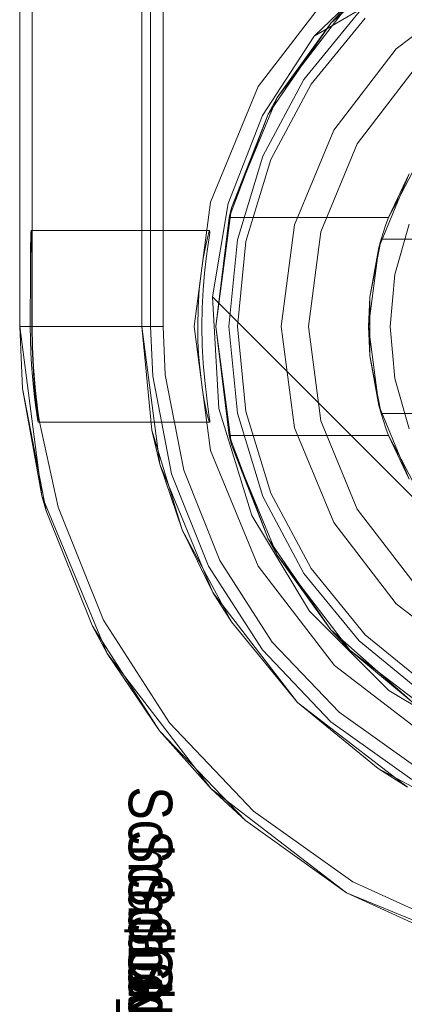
# Model space of a CAD drawing. Extents: x -420 to 300, y 62 to 1112.
# Tile 61 of 227: x -302.0371 to -301.9489, y 432.5416 to 432.7675. Entities that reach past the tile are written whole.
import ezdxf

# ---------------------------------------------------------------- set-up
doc = ezdxf.new("R2010")
doc.units = 0
doc.layers.get('0').update_dxf_attribs({"lineweight": 13})
doc.layers.add('AM_6', color=2, linetype='Continuous', lineweight=35, true_color=0xffff00)
doc.styles.get("Standard").update_dxf_attribs({"font": 'ARIALN.TTF'})

# ---------------------------------------------------------------- blocks, each defined once
blk = doc.blocks.new('Blockreferenz-A06CPV4HL0', base_point=(-302.03711, 432.54712))
at = {"color": 251, "linetype": 'ByBlock', "lineweight": -2, "ltscale": 0.13, "true_color": 0x636363}
for p, q in [((-302.0371, 435.99711), (-302.0371, 432.69711)), ((-302.00422, 435.99711), (-302.00422, 432.69711)), ((-302.03422, 435.97679), (-302.03422, 432.71911)), ((-301.94985, 432.78255), (-301.96957, 432.76371)), ((-301.96957, 432.76371), (-301.9379, 432.78211)), ((-301.96957, 432.76371), (-301.9379, 432.78211)), ((-301.96489, 432.7749), (-301.98237, 432.75211)), ((-301.9814, 432.74552), (-301.96957, 432.76371)), ((-301.9814, 432.74552), (-301.96957, 432.76371)), ((-301.96957, 432.76371), (-301.96957, 432.76371)), ((-301.98237, 432.75211), (-301.99336, 432.72558)), ((-301.98929, 432.7253), (-301.9814, 432.74552)), ((-301.98929, 432.7253), (-301.9814, 432.74552)), ((-301.99336, 432.72558), (-301.9971, 432.69711)), ((-301.99289, 432.7039), (-301.98929, 432.7253)), ((-301.99289, 432.7039), (-301.98929, 432.7253)), ((-302.03452, 432.71869), (-302.03456, 432.71744)), ((-302.03449, 432.71911), (-302.03452, 432.71869)), ((-301.99352, 432.71911), (-302.03449, 432.71911)), ((-302.03449, 432.71911), (-302.03445, 432.71869)), ((-302.03445, 432.71869), (-302.03441, 432.71744)), ((-302.03422, 432.71911), (-302.03422, 432.71541)), ((-301.99405, 432.71743), (-301.99371, 432.71868)), ((-301.99371, 432.71868), (-301.99352, 432.71911)), ((-301.99366, 432.71745), (-301.99351, 432.7187)), ((-301.99351, 432.7187), (-301.99352, 432.71911)), ((-302.03456, 432.71744), (-302.03459, 432.71541)), ((-302.03441, 432.71744), (-302.03438, 432.71541)), ((-301.9945, 432.71539), (-301.99405, 432.71743)), ((-301.99394, 432.71541), (-301.99366, 432.71745)), ((-302.03459, 432.71541), (-302.03462, 432.71267)), ((-302.03438, 432.71541), (-302.03435, 432.71267)), ((-302.03422, 432.71541), (-302.03422, 432.71267)), ((-301.995, 432.71267), (-301.9945, 432.71539)), ((-301.9943, 432.71268), (-301.99394, 432.71541)), ((-302.03462, 432.71267), (-302.03465, 432.70934)), ((-302.03435, 432.71267), (-302.03433, 432.70934)), ((-302.03422, 432.71267), (-302.03422, 432.70934)), ((-301.99549, 432.70935), (-301.995, 432.71267)), ((-301.99467, 432.70934), (-301.9943, 432.71268)), ((-302.03465, 432.70934), (-302.03466, 432.70553)), ((-302.03433, 432.70934), (-302.03431, 432.70553)), ((-302.03422, 432.70934), (-302.03422, 432.70553)), ((-301.99589, 432.70555), (-301.99549, 432.70935)), ((-301.99499, 432.70554), (-301.99467, 432.70934)), ((-302.03466, 432.70553), (-302.03467, 432.70141)), ((-302.03431, 432.70553), (-302.0343, 432.70141)), ((-302.03422, 432.70553), (-302.03422, 432.70141)), ((-301.99616, 432.70143), (-301.99589, 432.70555)), ((-301.9952, 432.70141), (-301.99499, 432.70554)), ((-301.99142, 432.67828), (-301.99289, 432.7039)), ((-301.88032, 432.59133), (-301.99289, 432.7039)), ((-301.88032, 432.59133), (-301.99289, 432.7039)), ((-301.99289, 432.7039), (-301.99289, 432.7039)), ((-302.03467, 432.70141), (-302.03468, 432.69711)), ((-302.0343, 432.70141), (-302.03429, 432.69711)), ((-302.03422, 432.70141), (-302.03422, 432.69711)), ((-301.99626, 432.69712), (-301.99616, 432.70143)), ((-301.99528, 432.69711), (-301.9952, 432.70141)), ((-302.03468, 432.69711), (-302.0371, 432.69711)), ((-302.0371, 432.69711), (-302.03199, 432.65829)), ((-302.03468, 432.69711), (-302.03464, 432.69409)), ((-302.03422, 432.69711), (-302.03429, 432.69711)), ((-302.03429, 432.69711), (-302.03422, 432.69237)), ((-302.03414, 432.69237), (-302.03422, 432.69711)), ((-302.03371, 432.69711), (-302.03422, 432.69711)), ((-302.0322, 432.69711), (-302.03371, 432.69711)), ((-302.02973, 432.69711), (-302.0322, 432.69711)), ((-302.02639, 432.69711), (-302.02973, 432.69711)), ((-302.0223, 432.69711), (-302.02639, 432.69711)), ((-302.01759, 432.69711), (-302.0223, 432.69711)), ((-302.01243, 432.69711), (-302.01759, 432.69711)), ((-302.00699, 432.69711), (-302.01243, 432.69711)), ((-302.00422, 432.69711), (-302.00699, 432.69711)), ((-302.00369, 432.68598), (-302.00422, 432.69711)), ((-301.9971, 432.69711), (-301.99336, 432.66864)), ((-301.99621, 432.69389), (-301.99626, 432.69712)), ((-301.9952, 432.69276), (-301.99528, 432.69711)), ((-302.03464, 432.69409), (-302.03455, 432.69114)), ((-301.99605, 432.69074), (-301.99621, 432.69389)), ((-302.03422, 432.69237), (-302.03402, 432.68787)), ((-302.03393, 432.68788), (-302.03414, 432.69237)), ((-301.99498, 432.68858), (-301.9952, 432.69276)), ((-302.03455, 432.69114), (-302.0344, 432.6883)), ((-301.99581, 432.68773), (-301.99605, 432.69074)), ((-302.0344, 432.6883), (-302.0342, 432.68562)), ((-302.03402, 432.68787), (-302.03384, 432.6852)), ((-302.03356, 432.68313), (-302.03393, 432.68788)), ((-301.99549, 432.68493), (-301.99581, 432.68773)), ((-301.99466, 432.68474), (-301.99498, 432.68858)), ((-302.0342, 432.68562), (-302.03397, 432.68317)), ((-302.03384, 432.6852), (-302.03367, 432.68312)), ((-301.99948, 432.66412), (-302.00369, 432.68598)), ((-301.99514, 432.6824), (-301.99549, 432.68493)), ((-301.99428, 432.68137), (-301.99466, 432.68474)), ((-302.03397, 432.68317), (-302.03373, 432.68098)), ((-302.03367, 432.68312), (-302.03329, 432.67926)), ((-302.03293, 432.6777), (-302.03356, 432.68313)), ((-301.99476, 432.68018), (-301.99514, 432.6824)), ((-302.03373, 432.68098), (-302.03349, 432.67909)), ((-301.99439, 432.67832), (-301.99476, 432.68018)), ((-301.99401, 432.67929), (-301.99428, 432.68137)), ((-302.03349, 432.67909), (-302.03327, 432.67753)), ((-302.03329, 432.67926), (-302.03311, 432.67768)), ((-302.03258, 432.6752), (-302.03293, 432.6777)), ((-301.99406, 432.67685), (-301.99439, 432.67832)), ((-301.99377, 432.6776), (-301.99401, 432.67929)), ((-301.98383, 432.65376), (-301.99142, 432.67828)), ((-302.03327, 432.67753), (-302.03308, 432.67635)), ((-302.03311, 432.67768), (-302.03296, 432.67645)), ((-302.03308, 432.67635), (-302.03294, 432.67555)), ((-302.03296, 432.67645), (-302.03287, 432.67561)), ((-302.03294, 432.67555), (-302.03285, 432.67516)), ((-302.03287, 432.67561), (-302.03283, 432.67518)), ((-301.99379, 432.67582), (-301.99406, 432.67685)), ((-301.9936, 432.67524), (-301.99379, 432.67582)), ((-301.9936, 432.67632), (-301.99377, 432.6776)), ((-301.99351, 432.6755), (-301.9936, 432.67632)), ((-301.9935, 432.67513), (-301.99351, 432.6755)), ((-302.03283, 432.67518), (-302.03285, 432.67516)), ((-302.03285, 432.67516), (-301.9935, 432.67513)), ((-302.02826, 432.65567), (-302.03258, 432.6752)), ((-301.9935, 432.67513), (-301.9936, 432.67524)), ((-301.99336, 432.66864), (-301.98237, 432.64211)), ((-301.9912, 432.64345), (-301.99948, 432.66412)), ((-302.03199, 432.65829), (-302.01701, 432.62211)), ((-302.01787, 432.6297), (-302.02826, 432.65567)), ((-301.97058, 432.63179), (-301.98383, 432.65376)), ((-301.97917, 432.62472), (-301.9912, 432.64345)), ((-301.98237, 432.64211), (-301.96489, 432.61933)), ((-301.95243, 432.61364), (-301.97058, 432.63179)), ((-302.00275, 432.60617), (-302.01787, 432.6297)), ((-301.9638, 432.6086), (-301.97917, 432.62472)), ((-302.01701, 432.62211), (-301.99317, 432.59105)), ((-301.96489, 432.61933), (-301.9421, 432.60185)), ((-301.93046, 432.60039), (-301.95243, 432.61364)), ((-301.94566, 432.59569), (-301.9638, 432.6086)), ((-301.98345, 432.58593), (-302.00275, 432.60617)), ((-301.99317, 432.59105), (-301.9621, 432.56721)), ((-301.96066, 432.56971), (-301.98345, 432.58593)), ((-301.93522, 432.55809), (-301.96066, 432.56971)), ((-301.9621, 432.56721), (-301.92593, 432.55223))]:
    blk.add_line(p, q, dxfattribs=at)
blk = doc.blocks.new('Blockreferenz-A06CPV4LL0', base_point=(-302.00211, 432.3847))
at = {"color": 0, "linetype": 'ByBlock', "lineweight": -2, "ltscale": 0.13}
for p, q in [((-301.96575, 432.76668), (-301.9468, 432.78349)), ((-301.9468, 432.78349), (-301.96575, 432.76668)), ((-301.97804, 432.74961), (-301.96135, 432.77136)), ((-301.96135, 432.77136), (-301.97804, 432.74961)), ((-301.96135, 432.77136), (-301.96575, 432.76668)), ((-301.96135, 432.77136), (-301.96575, 432.76668)), ((-301.98013, 432.74581), (-301.96575, 432.76668)), ((-301.96575, 432.76668), (-301.98013, 432.74581)), ((-301.96575, 432.76668), (-301.97804, 432.74961)), ((-301.96575, 432.76668), (-301.97804, 432.74961)), ((-301.98853, 432.72429), (-301.97804, 432.74961)), ((-301.97804, 432.74961), (-301.98853, 432.72429)), ((-301.97804, 432.74961), (-301.98013, 432.74581)), ((-301.97804, 432.74961), (-301.98013, 432.74581)), ((-301.98908, 432.72211), (-301.98013, 432.74581)), ((-301.98013, 432.74581), (-301.98908, 432.72211)), ((-301.98013, 432.74581), (-301.98853, 432.72429)), ((-301.98013, 432.74581), (-301.98853, 432.72429)), ((-301.94961, 432.72756), (-301.94606, 432.73428)), ((-301.95472, 432.71523), (-301.94773, 432.73211)), ((-301.94773, 432.73211), (-301.95249, 432.72211)), ((-301.95249, 432.72211), (-301.94961, 432.72756)), ((-301.9921, 432.69711), (-301.98853, 432.72429)), ((-301.98853, 432.72429), (-301.9921, 432.69711)), ((-301.98853, 432.72429), (-301.98908, 432.72211)), ((-301.98853, 432.72429), (-301.98908, 432.72211)), ((-301.98908, 432.72211), (-301.9921, 432.69711)), ((-301.98908, 432.72211), (-301.95249, 432.72211)), ((-301.98908, 432.72211), (-301.98908, 432.72211)), ((-301.95249, 432.72211), (-301.98908, 432.72211)), ((-301.95249, 432.72211), (-301.95309, 432.72046)), ((-301.95249, 432.72211), (-301.95249, 432.72211)), ((-301.95366, 432.7188), (-301.95419, 432.71711)), ((-301.95309, 432.72046), (-301.95366, 432.7188)), ((-301.94771, 432.7206), (-301.951, 432.70906)), ((-301.95419, 432.71711), (-301.95678, 432.70386)), ((-301.95419, 432.71711), (-301.95472, 432.71523)), ((-301.95441, 432.71598), (-301.95419, 432.71711)), ((-301.82002, 432.71711), (-301.95419, 432.71711)), ((-301.95419, 432.71711), (-301.95394, 432.71711)), ((-301.95419, 432.71711), (-301.95419, 432.71711)), ((-301.95394, 432.71711), (-301.82027, 432.71711)), ((-301.9571, 432.69711), (-301.95472, 432.71523)), ((-301.95472, 432.71523), (-301.95678, 432.70386)), ((-301.95506, 432.71266), (-301.95441, 432.71598)), ((-301.95678, 432.70386), (-301.95506, 432.71266)), ((-301.951, 432.70906), (-301.9521, 432.69711)), ((-301.95678, 432.70386), (-301.9571, 432.69711)), ((-301.95678, 432.70386), (-301.95678, 432.69959)), ((-301.95678, 432.69959), (-301.95678, 432.69464)), ((-301.98853, 432.66994), (-301.9921, 432.69711)), ((-301.9921, 432.69711), (-301.98908, 432.67211)), ((-301.9921, 432.69711), (-301.98853, 432.66994)), ((-301.95472, 432.679), (-301.9571, 432.69711)), ((-301.9571, 432.69711), (-301.95678, 432.69036)), ((-301.9521, 432.69711), (-301.951, 432.68517)), ((-301.95678, 432.69464), (-301.95678, 432.69036)), ((-301.95678, 432.69036), (-301.95419, 432.67711)), ((-301.95506, 432.68157), (-301.95678, 432.69036)), ((-301.95678, 432.69036), (-301.95472, 432.679)), ((-301.951, 432.68517), (-301.94771, 432.67363)), ((-301.95441, 432.67824), (-301.95506, 432.68157)), ((-301.94773, 432.66211), (-301.95472, 432.679)), ((-301.95472, 432.679), (-301.95419, 432.67711)), ((-301.95419, 432.67711), (-301.95441, 432.67824)), ((-301.95419, 432.67711), (-301.82002, 432.67711)), ((-301.95394, 432.67711), (-301.95419, 432.67711)), ((-301.95419, 432.67711), (-301.95366, 432.67543)), ((-301.95419, 432.67711), (-301.95419, 432.67711)), ((-301.82027, 432.67711), (-301.95394, 432.67711)), ((-301.95366, 432.67543), (-301.95309, 432.67377)), ((-301.95309, 432.67377), (-301.95249, 432.67211)), ((-301.98908, 432.67211), (-301.98853, 432.66994)), ((-301.98908, 432.67211), (-301.98853, 432.66994)), ((-301.98013, 432.64841), (-301.98908, 432.67211)), ((-301.95249, 432.67211), (-301.98908, 432.67211)), ((-301.98908, 432.67211), (-301.98908, 432.67211)), ((-301.98908, 432.67211), (-301.98013, 432.64841)), ((-301.95249, 432.67211), (-301.98908, 432.67211)), ((-301.94961, 432.66667), (-301.95249, 432.67211)), ((-301.95249, 432.67211), (-301.94773, 432.66211)), ((-301.95249, 432.67211), (-301.95249, 432.67211)), ((-301.98853, 432.66994), (-301.98013, 432.64841)), ((-301.97804, 432.64461), (-301.98853, 432.66994)), ((-301.98853, 432.66994), (-301.98013, 432.64841)), ((-301.98853, 432.66994), (-301.97804, 432.64461)), ((-301.94606, 432.65995), (-301.94961, 432.66667)), ((-301.98013, 432.64841), (-301.97804, 432.64461)), ((-301.96575, 432.62755), (-301.98013, 432.64841)), ((-301.98013, 432.64841), (-301.97804, 432.64461)), ((-301.98013, 432.64841), (-301.96575, 432.62755)), ((-301.97804, 432.64461), (-301.96575, 432.62755)), ((-301.96135, 432.62287), (-301.97804, 432.64461)), ((-301.97804, 432.64461), (-301.96575, 432.62755)), ((-301.97804, 432.64461), (-301.96135, 432.62287)), ((-301.9468, 432.61074), (-301.96575, 432.62755)), ((-301.96575, 432.62755), (-301.96135, 432.62287)), ((-301.96575, 432.62755), (-301.96135, 432.62287)), ((-301.96575, 432.62755), (-301.9468, 432.61074)), ((-301.96135, 432.62287), (-301.9468, 432.61074)), ((-301.9396, 432.60618), (-301.96135, 432.62287)), ((-301.96135, 432.62287), (-301.9468, 432.61074)), ((-301.96135, 432.62287), (-301.9396, 432.60618))]:
    blk.add_line(p, q, dxfattribs=at)
at = {"layer": 'AM_6', "char_height": 0.01, "attachment_point": 1, "rotation": 270}
for s, insert in [('{\\fArial Narrow;Schraube_TK34mm-schwarz}', (-302.0021, 432.59159)), ('{\\fArial Narrow;Schraube_TK34mm-schwarz}', (-302.0021, 432.58159)), ('{\\fArial Narrow;Schraube_TK34mm-schwarz}', (-302.0021, 432.57159)), ('{\\fArial Narrow;$CNSORDERNO.}', (-302.0021, 432.56169)), ('{\\fArial Narrow;Schraube_TK34mm-schwarz}', (-302.0021, 432.55159))]:
    blk.add_mtext(s, dxfattribs=dict(at, insert=insert))
blk = doc.blocks.new('Blockreferenz-A06CPV4PL0', base_point=(-302.03711, 432.54712))
at = {"color": 9, "linetype": 'ByBlock', "lineweight": -2, "ltscale": 0.13, "true_color": 0xc1c9c4}
for p, q in [((-302.0371, 435.99711), (-302.0371, 432.69711)), ((-302.0371, 432.69711), (-302.0371, 435.99711)), ((-302.0091, 432.69711), (-302.0091, 435.99711)), ((-302.0071, 432.69711), (-302.0071, 434.04711)), ((-302.0091, 432.87311), (-302.0091, 432.69711)), ((-301.95074, 432.76075), (-301.9321, 432.77506)), ((-301.9321, 432.77506), (-301.95074, 432.76075)), ((-301.95923, 432.76924), (-301.97191, 432.75378)), ((-301.97191, 432.75378), (-301.95923, 432.76924)), ((-301.95781, 432.76783), (-301.97025, 432.75267)), ((-301.96505, 432.74211), (-301.95074, 432.76075)), ((-301.95074, 432.76075), (-301.96505, 432.74211)), ((-301.94633, 432.75634), (-301.95964, 432.73899)), ((-301.95964, 432.73899), (-301.94633, 432.75634)), ((-301.97191, 432.75378), (-301.98134, 432.73615)), ((-301.98134, 432.73615), (-301.97191, 432.75378)), ((-301.97025, 432.75267), (-301.97949, 432.73538)), ((-301.97404, 432.72041), (-301.96505, 432.74211)), ((-301.96505, 432.74211), (-301.97404, 432.72041)), ((-301.95964, 432.73899), (-301.96801, 432.71879)), ((-301.96801, 432.71879), (-301.95964, 432.73899)), ((-301.98134, 432.73615), (-301.98714, 432.71701)), ((-301.98714, 432.71701), (-301.98134, 432.73615)), ((-301.97949, 432.73538), (-301.98518, 432.71662)), ((-301.9771, 432.69711), (-301.97404, 432.72041)), ((-301.97404, 432.72041), (-301.9771, 432.69711)), ((-301.96801, 432.71879), (-301.97086, 432.69711)), ((-301.97086, 432.69711), (-301.96801, 432.71879)), ((-301.98714, 432.71701), (-301.9891, 432.69711)), ((-301.9891, 432.69711), (-301.98714, 432.71701)), ((-301.98518, 432.71662), (-301.9871, 432.69711)), ((-302.0371, 432.69711), (-302.03199, 432.65829)), ((-302.0371, 432.69711), (-302.03642, 432.68286)), ((-302.03659, 432.69711), (-302.0371, 432.69711)), ((-302.03642, 432.68286), (-302.0371, 432.69711)), ((-302.0371, 432.69711), (-302.0371, 432.69711)), ((-302.03508, 432.69711), (-302.03659, 432.69711)), ((-302.03261, 432.69711), (-302.03508, 432.69711)), ((-302.02927, 432.69711), (-302.03261, 432.69711)), ((-302.02518, 432.69711), (-302.02927, 432.69711)), ((-302.02048, 432.69711), (-302.02518, 432.69711)), ((-302.01531, 432.69711), (-302.02048, 432.69711)), ((-302.00987, 432.69711), (-302.01531, 432.69711)), ((-302.0071, 432.69711), (-302.00987, 432.69711)), ((-302.00495, 432.66554), (-302.0091, 432.69711)), ((-302.0091, 432.69711), (-302.00676, 432.67331)), ((-302.0091, 432.69711), (-302.0091, 432.69711)), ((-302.00656, 432.68571), (-302.0071, 432.69711)), ((-301.9891, 432.69711), (-301.98714, 432.67722)), ((-301.98714, 432.67722), (-301.9891, 432.69711)), ((-301.9871, 432.69711), (-301.98518, 432.67761)), ((-301.97404, 432.67382), (-301.9771, 432.69711)), ((-301.9771, 432.69711), (-301.97404, 432.67382)), ((-301.97086, 432.69711), (-301.96801, 432.67544)), ((-301.96801, 432.67544), (-301.97086, 432.69711)), ((-302.00224, 432.66331), (-302.00656, 432.68571)), ((-302.03642, 432.68286), (-302.03199, 432.65829)), ((-302.03103, 432.65485), (-302.03642, 432.68286)), ((-301.98714, 432.67722), (-301.98134, 432.65808)), ((-301.98134, 432.65808), (-301.98714, 432.67722)), ((-301.98518, 432.67761), (-301.97949, 432.65885)), ((-301.96801, 432.67544), (-301.95964, 432.65523)), ((-301.95964, 432.65523), (-301.96801, 432.67544)), ((-301.99982, 432.65043), (-302.00676, 432.67331)), ((-302.00676, 432.67331), (-302.00495, 432.66554)), ((-301.96505, 432.65211), (-301.97404, 432.67382)), ((-301.97404, 432.67382), (-301.96505, 432.65211)), ((-301.99276, 432.63611), (-302.00495, 432.66554)), ((-302.00495, 432.66554), (-301.99982, 432.65043)), ((-301.99376, 432.64213), (-302.00224, 432.66331)), ((-302.03199, 432.65829), (-302.01701, 432.62211)), ((-302.03199, 432.65829), (-302.03103, 432.65485)), ((-301.98134, 432.65808), (-301.97191, 432.64045)), ((-301.97191, 432.64045), (-301.98134, 432.65808)), ((-301.97949, 432.65885), (-301.97025, 432.64156)), ((-301.95964, 432.65523), (-301.94633, 432.63789)), ((-301.94633, 432.63789), (-301.95964, 432.65523)), ((-302.03103, 432.65485), (-302.02043, 432.62838)), ((-301.95074, 432.63347), (-301.96505, 432.65211)), ((-301.96505, 432.65211), (-301.95074, 432.63347)), ((-301.98854, 432.62933), (-301.99982, 432.65043)), ((-301.99982, 432.65043), (-301.99276, 432.63611)), ((-301.98143, 432.62294), (-301.99376, 432.64213)), ((-301.97025, 432.64156), (-301.95781, 432.6264)), ((-301.97191, 432.64045), (-301.95923, 432.62499)), ((-301.95923, 432.62499), (-301.97191, 432.64045)), ((-301.97337, 432.61085), (-301.99276, 432.63611)), ((-301.99276, 432.63611), (-301.98854, 432.62933)), ((-301.9321, 432.61917), (-301.95074, 432.63347)), ((-301.95074, 432.63347), (-301.9321, 432.61917)), ((-302.02043, 432.62838), (-302.01701, 432.62211)), ((-302.00501, 432.60439), (-302.02043, 432.62838)), ((-301.98854, 432.62933), (-301.97337, 432.61085)), ((-301.95781, 432.6264), (-301.94266, 432.61397)), ((-301.95923, 432.62499), (-301.94377, 432.6123)), ((-301.94377, 432.6123), (-301.95923, 432.62499)), ((-302.01701, 432.62211), (-301.99317, 432.59105)), ((-302.01701, 432.62211), (-302.00501, 432.60439)), ((-301.96569, 432.60642), (-301.98143, 432.62294)), ((-301.9481, 432.59146), (-301.97337, 432.61085)), ((-301.97337, 432.61085), (-301.95488, 432.59568)), ((-301.9471, 432.59319), (-301.96569, 432.60642)), ((-302.00501, 432.60439), (-301.99317, 432.59105)), ((-301.98533, 432.58375), (-302.00501, 432.60439)), ((-301.95488, 432.59568), (-301.9481, 432.59146)), ((-301.93379, 432.5844), (-301.95488, 432.59568)), ((-301.99317, 432.59105), (-301.9621, 432.56721)), ((-301.99317, 432.59105), (-301.98533, 432.58375)), ((-301.98533, 432.58375), (-301.9621, 432.56721)), ((-301.9621, 432.56721), (-301.98533, 432.58375)), ((-301.9621, 432.56721), (-301.92593, 432.55223)), ((-301.9621, 432.56721), (-301.93616, 432.55536)), ((-301.93616, 432.55536), (-301.9621, 432.56721))]:
    blk.add_line(p, q, dxfattribs=at)

msp = doc.modelspace()

# ---------------------------------------------------------------- block references
at = {"ltscale": 0.13}
for name, p in [('Blockreferenz-A06CPV4HL0', (-302.03711, 432.54712)), ('Blockreferenz-A06CPV4PL0', (-302.03711, 432.54712)), ('Blockreferenz-A06CPV4LL0', (-302.00211, 432.3847))]:
    msp.add_blockref(name, p, dxfattribs=at)

doc.saveas('drawing.dxf')
